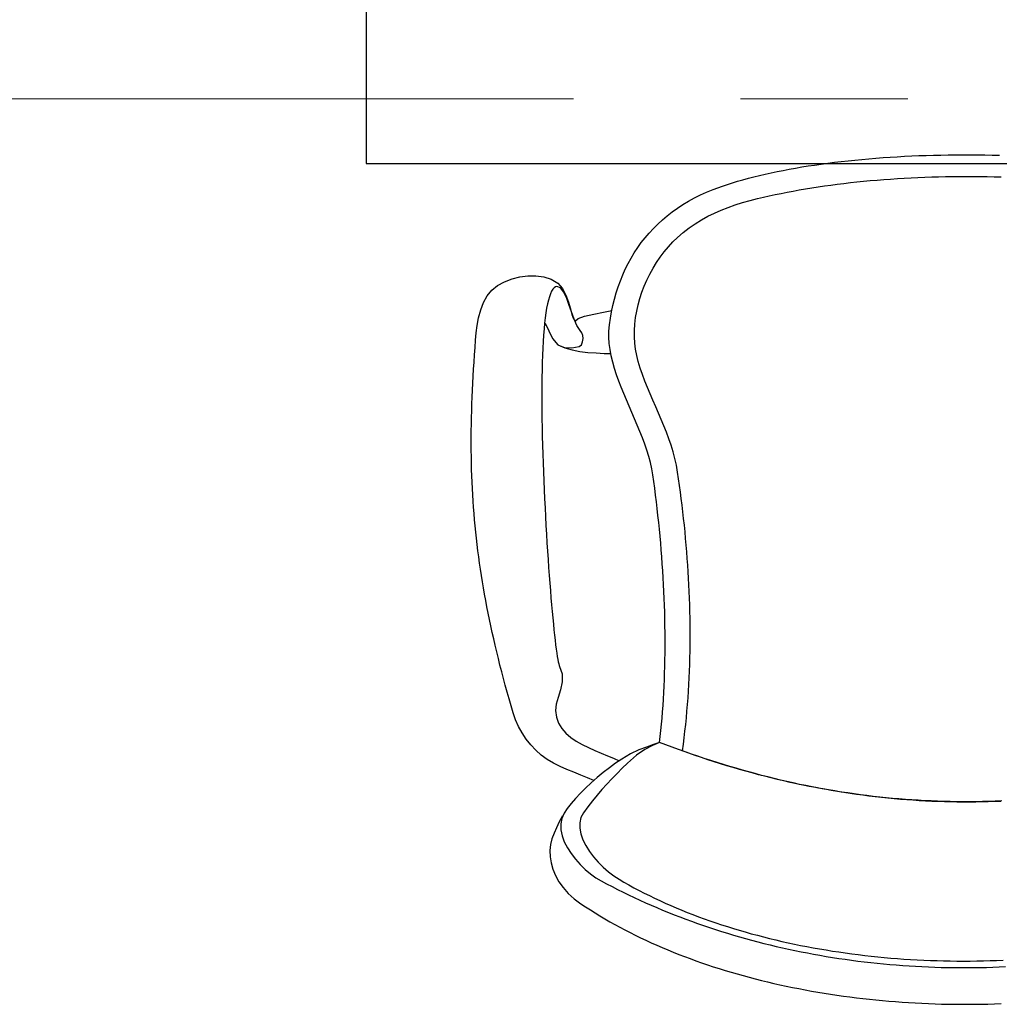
# Model space of a CAD drawing. Header units: millimetres. Extents: x 45699 to 251499, y 244 to 86446.
# Tile 47 of 240: x 94513 to 95099, y 33979 to 34567. Entities that reach past the tile are written whole.
import ezdxf

# ---------------------------------------------------------------- set-up
doc = ezdxf.new("R2010")
doc.units = ezdxf.units.MM
doc.header["$LTSCALE"] = 400
doc.linetypes.add('CENTER', pattern=[2, 1.25, -0.25, 0.25, -0.25])
doc.layers.add('inr', color=4, linetype='Continuous')
doc.layers.add('stramien', color=1, linetype='CENTER')

# ---------------------------------------------------------------- blocks, each defined once
blk = doc.blocks.new('NUM1-CN02_B2')
for p, q in [((-5.46, -0.03), (-1.08, 0)), ((-1.08, 0), (3.3, 0)), ((-89.66, -6.14), (-85.74, -5.58)), ((-85.74, -5.58), (-81.78, -5.05)), ((-81.78, -5.05), (-77.78, -4.54)), ((-77.78, -4.54), (-73.73, -4.06)), ((-73.73, -4.06), (-69.65, -3.61)), ((-69.65, -3.61), (-65.54, -3.18)), ((-65.54, -3.18), (-61.39, -2.78)), ((-61.39, -2.78), (-57.21, -2.41)), ((-57.21, -2.41), (-53.01, -2.07)), ((-53.01, -2.07), (-48.78, -1.75)), ((-48.78, -1.75), (-44.52, -1.46)), ((-44.52, -1.46), (-40.24, -1.19)), ((-40.24, -1.19), (-35.94, -0.95)), ((-35.94, -0.95), (-31.62, -0.74)), ((-31.62, -0.74), (-27.29, -0.55)), ((-27.29, -0.55), (-22.94, -0.39)), ((-22.94, -0.39), (-18.58, -0.26)), ((-18.58, -0.26), (-14.22, -0.16)), ((-14.22, -0.16), (-9.84, -0.08)), ((-9.84, -0.08), (-5.46, -0.03)), ((3.3, 0), (7.69, -0.03)), ((7.69, -0.03), (12.07, -0.08)), ((12.07, -0.08), (16.44, -0.16)), ((16.44, -0.16), (20.81, -0.27)), ((-122.64, -12.37), (-119.21, -11.57)), ((-119.21, -11.57), (-115.71, -10.8)), ((-115.71, -10.8), (-112.15, -10.05)), ((-112.15, -10.05), (-108.54, -9.33)), ((-108.54, -9.33), (-104.87, -8.64)), ((-104.87, -8.64), (-101.14, -7.97)), ((-101.14, -7.97), (-97.36, -7.33)), ((-97.36, -7.33), (-93.54, -6.72)), ((-93.54, -6.72), (-89.66, -6.14)), ((-141.82, -17.73), (-138.8, -16.77)), ((-138.8, -16.77), (-135.71, -15.83)), ((-135.71, -15.83), (-132.55, -14.93)), ((-132.55, -14.93), (-129.31, -14.05)), ((-129.31, -14.05), (-126.01, -13.2)), ((-126.01, -13.2), (-122.64, -12.37)), ((-79.98, -18.12), (-76.11, -17.62)), ((-76.11, -17.62), (-72.21, -17.14)), ((-72.21, -17.14), (-68.29, -16.69)), ((-68.29, -16.69), (-64.34, -16.26)), ((-64.34, -16.26), (-60.37, -15.86)), ((-60.37, -15.86), (-56.37, -15.49)), ((-56.37, -15.49), (-52.35, -15.14)), ((-52.35, -15.14), (-48.32, -14.81)), ((-48.32, -14.81), (-44.27, -14.52)), ((-44.27, -14.52), (-40.2, -14.25)), ((-40.2, -14.25), (-36.11, -14)), ((-36.11, -14), (-32.02, -13.78)), ((-32.02, -13.78), (-27.91, -13.59)), ((-27.91, -13.59), (-23.79, -13.42)), ((-23.79, -13.42), (-19.66, -13.28)), ((-19.66, -13.28), (-15.53, -13.16)), ((-15.53, -13.16), (-11.39, -13.07)), ((-11.39, -13.07), (-7.24, -13.01)), ((-7.24, -13.01), (-3.1, -12.97)), ((-3.1, -12.97), (1.05, -12.95)), ((1.05, -12.95), (5.2, -12.97)), ((5.2, -12.97), (9.35, -13.01)), ((9.35, -13.01), (13.5, -13.07)), ((13.5, -13.07), (17.64, -13.16)), ((17.64, -13.16), (21.77, -13.28)), ((-157.97, -24.01), (-154.24, -22.33)), ((-154.24, -22.33), (-150.4, -20.77)), ((-150.4, -20.77), (-147.62, -19.73)), ((-150.4, -20.77), (-150.4, -20.77)), ((-147.62, -19.73), (-144.76, -18.71)), ((-144.76, -18.71), (-141.82, -17.73)), ((-113.33, -23.83), (-109.78, -23.09)), ((-109.78, -23.09), (-106.18, -22.38)), ((-106.18, -22.38), (-102.55, -21.69)), ((-102.55, -21.69), (-98.87, -21.03)), ((-98.87, -21.03), (-95.16, -20.4)), ((-95.16, -20.4), (-91.42, -19.79)), ((-91.42, -19.79), (-87.64, -19.21)), ((-87.64, -19.21), (-83.83, -18.65)), ((-83.83, -18.65), (-79.98, -18.12)), ((-168.43, -29.74), (-165.06, -27.72)), ((-165.06, -27.72), (-161.58, -25.81)), ((-161.58, -25.81), (-157.97, -24.01)), ((-137.12, -29.99), (-132.76, -28.62)), ((-132.76, -28.62), (-128.3, -27.36)), ((-128.3, -27.36), (-123.74, -26.2)), ((-123.74, -26.2), (-120.31, -25.38)), ((-120.31, -25.38), (-116.85, -24.59)), ((-116.85, -24.59), (-113.33, -23.83)), ((-177.81, -36.44), (-174.81, -34.1)), ((-174.81, -34.1), (-171.68, -31.87)), ((-171.68, -31.87), (-168.43, -29.74)), ((-153.56, -36.8), (-149.61, -34.87)), ((-149.61, -34.87), (-145.55, -33.1)), ((-145.55, -33.1), (-141.39, -31.47)), ((-141.39, -31.47), (-137.12, -29.99)), ((-183.46, -41.43), (-180.7, -38.88)), ((-180.7, -38.88), (-177.81, -36.44)), ((-161.12, -41.22), (-157.4, -38.92)), ((-157.4, -38.92), (-153.56, -36.8)), ((-191.03, -49.63), (-188.63, -46.8)), ((-188.63, -46.8), (-186.11, -44.07)), ((-186.11, -44.07), (-183.46, -41.43)), ((-171.6, -49.4), (-168.23, -46.45)), ((-168.23, -46.45), (-164.73, -43.72)), ((-164.73, -43.72), (-161.12, -41.22)), ((-195.47, -55.56), (-193.31, -52.55)), ((-193.31, -52.55), (-191.03, -49.63)), ((-177.05, -55.01), (-174.39, -52.13)), ((-174.39, -52.13), (-171.6, -49.4)), ((-171.6, -49.4), (-171.6, -49.4)), ((-199.42, -61.83), (-197.5, -58.65)), ((-197.5, -58.65), (-195.47, -55.56)), ((-181.96, -61.2), (-179.57, -58.04)), ((-179.57, -58.04), (-177.05, -55.01)), ((-201.21, -65.09), (-199.42, -61.83)), ((-186.27, -67.86), (-184.19, -64.47)), ((-184.19, -64.47), (-181.96, -61.2)), ((-204.42, -71.85), (-202.88, -68.44)), ((-202.88, -68.44), (-201.21, -65.09)), ((-188.2, -71.34), (-186.27, -67.86)), ((-279.31, -78.17), (-275.11, -75.89)), ((-275.11, -75.89), (-270.61, -74.14)), ((-270.61, -74.14), (-265.92, -72.95)), ((-265.92, -72.95), (-261.14, -72.36)), ((-261.14, -72.36), (-256.35, -72.39)), ((-256.35, -72.39), (-251.65, -73.08)), ((-251.65, -73.08), (-247.13, -74.45)), ((-247.13, -74.45), (-243.3, -76.73)), ((-207.14, -78.92), (-205.84, -75.35)), ((-205.84, -75.35), (-204.42, -71.85)), ((-191.55, -78.54), (-189.96, -74.9)), ((-189.96, -74.9), (-188.2, -71.34)), ((-285.43, -84.38), (-282.67, -80.91)), ((-282.67, -80.91), (-279.31, -78.17)), ((-246.99, -81.64), (-247.67, -83.11)), ((-246.27, -80.46), (-246.99, -81.64)), ((-245.5, -79.59), (-246.27, -80.46)), ((-244.67, -79.04), (-245.5, -79.59)), ((-243.79, -78.81), (-244.67, -79.04)), ((-241.64, -79.58), (-243.79, -78.81)), ((-243.3, -76.73), (-240.45, -80.03)), ((-239.79, -81.9), (-241.64, -79.58)), ((-240.45, -80.03), (-238.37, -83.95)), ((-238.13, -85.36), (-239.79, -81.9)), ((-208.32, -82.56), (-207.14, -78.92)), ((-194.19, -85.99), (-192.96, -82.24)), ((-192.96, -82.24), (-191.55, -78.54)), ((-287.63, -88.41), (-285.43, -84.38)), ((-248.88, -86.88), (-249.41, -89.17)), ((-248.3, -84.86), (-248.88, -86.88)), ((-247.67, -83.11), (-248.3, -84.86)), ((-238.37, -83.95), (-236.87, -88.11)), ((-236.6, -89.54), (-238.13, -85.36)), ((-236.87, -88.11), (-235.74, -92.11)), ((-210.3, -90.04), (-209.37, -86.27)), ((-209.37, -86.27), (-208.32, -82.56)), ((-195.23, -89.77), (-194.19, -85.99)), ((-290.61, -97.43), (-289.34, -92.82)), ((-289.34, -92.82), (-287.63, -88.41)), ((-249.91, -91.71), (-250.36, -94.5)), ((-249.41, -89.17), (-249.91, -91.71)), ((-235.1, -94.01), (-236.6, -89.54)), ((-235.74, -92.11), (-234.78, -95.58)), ((-233.54, -98.36), (-235.1, -94.01)), ((-221.77, -95.25), (-215.9, -94.05)), ((-215.9, -94.05), (-210.96, -93.18)), ((-211.78, -97.78), (-211.1, -93.88)), ((-211.1, -93.88), (-210.3, -90.04)), ((-196.72, -97.41), (-196.08, -93.58)), ((-196.08, -93.58), (-195.23, -89.77)), ((-291.48, -102.05), (-290.61, -97.43)), ((-250.76, -97.51), (-251.13, -100.74)), ((-250.36, -94.5), (-250.76, -97.51)), ((-234.78, -95.58), (-233.8, -98.11)), ((-233.8, -98.11), (-232.59, -99.33)), ((-231.83, -102.17), (-233.54, -98.36)), ((-232.59, -99.33), (-231.12, -98)), ((-231.12, -98), (-227.18, -96.61)), ((-227.18, -96.61), (-221.77, -95.25)), ((-212.34, -101.75), (-211.78, -97.78)), ((-197.16, -101.23), (-196.72, -97.41)), ((-292, -106.52), (-291.48, -102.05)), ((-251.46, -104.18), (-251.74, -107.82)), ((-251.13, -100.74), (-251.46, -104.18)), ((-250.76, -100.77), (-248.56, -105.36)), ((-248.56, -105.36), (-246.36, -109.95)), ((-229.89, -105.01), (-231.83, -102.17)), ((-228.9, -106.44), (-229.89, -105.01)), ((-212.66, -109.1), (-212.64, -105.41)), ((-212.64, -105.41), (-212.34, -101.75)), ((-212.34, -101.75), (-212.34, -101.75)), ((-197.41, -108.85), (-197.39, -105.05)), ((-197.39, -105.05), (-197.16, -101.23)), ((-292.71, -115.35), (-292.37, -110.96)), ((-292.37, -110.96), (-292, -106.52)), ((-252, -111.65), (-252.21, -115.65)), ((-251.74, -107.82), (-252, -111.65)), ((-246.36, -109.95), (-243.13, -113.57)), ((-229.1, -113.65), (-228.41, -111.8)), ((-228.3, -108.11), (-228.9, -106.44)), ((-228.41, -111.8), (-228.16, -109.84)), ((-228.16, -109.84), (-228.3, -108.11)), ((-212.43, -112.8), (-212.66, -109.1)), ((-197.2, -112.61), (-197.41, -108.85)), ((-293.03, -119.69), (-292.71, -115.35)), ((-252.21, -115.65), (-252.39, -119.82)), ((-243.13, -113.57), (-239.2, -115.16)), ((-243.13, -113.57), (-239.04, -115.36)), ((-239.2, -115.16), (-234.79, -115.4)), ((-239.04, -115.36), (-234.63, -116.66)), ((-234.79, -115.4), (-230.45, -114.71)), ((-234.63, -116.66), (-230, -117.56)), ((-230.45, -114.71), (-229.1, -113.65)), ((-230, -117.56), (-225.22, -118.15)), ((-211.95, -116.52), (-212.43, -112.8)), ((-211.26, -120.25), (-211.95, -116.52)), ((-196.76, -116.33), (-197.2, -112.61)), ((-196.08, -119.99), (-196.76, -116.33)), ((-293.33, -123.99), (-293.03, -119.69)), ((-252.39, -119.82), (-252.53, -124.15)), ((-225.22, -118.15), (-220.39, -118.51)), ((-220.39, -118.51), (-215.59, -118.74)), ((-215.59, -118.74), (-211.51, -118.89)), ((-210.38, -123.99), (-211.26, -120.25)), ((-195.17, -123.58), (-196.08, -119.99)), ((-193.94, -127.53), (-195.17, -123.58)), ((-293.85, -132.47), (-293.6, -128.25)), ((-293.6, -128.25), (-293.33, -123.99)), ((-252.65, -128.62), (-252.73, -133.22)), ((-252.53, -124.15), (-252.65, -128.62)), ((-209.32, -127.75), (-210.38, -123.99)), ((-208.12, -131.51), (-209.32, -127.75)), ((-192.59, -131.43), (-193.94, -127.53)), ((-294.08, -136.66), (-293.85, -132.47)), ((-252.73, -133.22), (-252.78, -137.95)), ((-206.78, -135.28), (-208.12, -131.51)), ((-205.34, -139.05), (-206.78, -135.28)), ((-191.13, -135.31), (-192.59, -131.43)), ((-189.59, -139.16), (-191.13, -135.31)), ((-294.46, -144.91), (-294.28, -140.8)), ((-294.28, -140.8), (-294.08, -136.66)), ((-252.78, -137.95), (-252.8, -142.79)), ((-203.82, -142.83), (-205.34, -139.05)), ((-187.99, -142.99), (-189.59, -139.16)), ((-294.61, -148.99), (-294.46, -144.91)), ((-252.8, -142.79), (-252.79, -147.73)), ((-202.23, -146.61), (-203.82, -142.83)), ((-200.61, -150.38), (-202.23, -146.61)), ((-186.35, -146.81), (-187.99, -142.99)), ((-184.68, -150.63), (-186.35, -146.81)), ((-294.84, -157.04), (-294.74, -153.03)), ((-294.74, -153.03), (-294.61, -148.99)), ((-252.79, -147.73), (-252.75, -152.76)), ((-252.75, -152.76), (-252.69, -157.88)), ((-198.96, -154.16), (-200.61, -150.38)), ((-183.02, -154.44), (-184.68, -150.63)), ((-294.92, -161.02), (-294.84, -157.04)), ((-252.69, -157.88), (-252.61, -163.06)), ((-197.32, -157.93), (-198.96, -154.16)), ((-195.7, -161.7), (-197.32, -157.93)), ((-181.38, -158.26), (-183.02, -154.44)), ((-179.78, -162.09), (-181.38, -158.26)), ((-294.97, -164.98), (-294.92, -161.02)), ((-252.61, -163.06), (-252.49, -168.3)), ((-194.14, -165.46), (-195.7, -161.7)), ((-178.24, -165.94), (-179.78, -162.09)), ((-295, -168.91), (-294.97, -164.98)), ((-295, -172.81), (-295, -168.91)), ((-252.49, -168.3), (-252.36, -173.6)), ((-192.64, -169.21), (-194.14, -165.46)), ((-191.23, -172.95), (-192.64, -169.21)), ((-176.79, -169.81), (-178.24, -165.94)), ((-175.45, -173.71), (-176.79, -169.81)), ((-294.98, -176.69), (-295, -172.81)), ((-252.36, -173.6), (-252.21, -178.93)), ((-189.94, -176.68), (-191.23, -172.95)), ((-174.24, -177.65), (-175.45, -173.71)), ((-294.93, -180.54), (-294.98, -176.69)), ((-294.86, -184.38), (-294.93, -180.54)), ((-252.21, -178.93), (-252.03, -184.28)), ((-188.78, -180.39), (-189.94, -176.68)), ((-187.78, -184.09), (-188.78, -180.39)), ((-173.17, -181.63), (-174.24, -177.65)), ((-172.27, -185.65), (-173.17, -181.63)), ((-294.75, -188.2), (-294.86, -184.38)), ((-294.63, -191.99), (-294.75, -188.2)), ((-252.03, -184.28), (-251.83, -189.65)), ((-186.96, -187.77), (-187.78, -184.09)), ((-186.34, -191.43), (-186.96, -187.77)), ((-171.57, -189.73), (-172.27, -185.65)), ((-294.47, -195.78), (-294.63, -191.99)), ((-251.83, -189.65), (-251.62, -195.03)), ((-186.34, -191.43), (-186.34, -191.43)), ((-185.79, -195.42), (-186.34, -191.43)), ((-171.57, -189.73), (-171.57, -189.73)), ((-171, -193.71), (-171.57, -189.73)), ((-170.45, -197.68), (-171, -193.71)), ((-294.29, -199.55), (-294.47, -195.78)), ((-294.09, -203.3), (-294.29, -199.55)), ((-251.62, -195.03), (-251.39, -200.41)), ((-185.26, -199.44), (-185.79, -195.42)), ((-184.74, -203.48), (-185.26, -199.44)), ((-169.92, -201.65), (-170.45, -197.68)), ((-293.85, -207.04), (-294.09, -203.3)), ((-251.39, -200.41), (-251.14, -205.76)), ((-251.14, -205.76), (-250.88, -211.09)), ((-184.25, -207.54), (-184.74, -203.48)), ((-169.4, -205.62), (-169.92, -201.65)), ((-168.91, -209.59), (-169.4, -205.62)), ((-293.59, -210.78), (-293.85, -207.04)), ((-293.3, -214.5), (-293.59, -210.78)), ((-250.88, -211.09), (-250.6, -216.39)), ((-183.78, -211.61), (-184.25, -207.54)), ((-183.33, -215.7), (-183.78, -211.61)), ((-168.45, -213.56), (-168.91, -209.59)), ((-292.99, -218.22), (-293.3, -214.5)), ((-250.6, -216.39), (-250.31, -221.63)), ((-182.9, -219.8), (-183.33, -215.7)), ((-168, -217.53), (-168.45, -213.56)), ((-167.58, -221.5), (-168, -217.53)), ((-292.64, -221.93), (-292.99, -218.22)), ((-292.27, -225.63), (-292.64, -221.93)), ((-250.31, -221.63), (-250.01, -226.82)), ((-182.49, -223.91), (-182.9, -219.8)), ((-167.17, -225.47), (-167.58, -221.5)), ((-291.87, -229.34), (-292.27, -225.63)), ((-291.45, -233.04), (-291.87, -229.34)), ((-250.01, -226.82), (-249.7, -231.94)), ((-182.1, -228.03), (-182.49, -223.91)), ((-181.73, -232.16), (-182.1, -228.03)), ((-166.79, -229.44), (-167.17, -225.47)), ((-166.44, -233.41), (-166.79, -229.44)), ((-290.99, -236.74), (-291.45, -233.04)), ((-249.7, -231.94), (-249.38, -236.98)), ((-181.38, -236.3), (-181.73, -232.16)), ((-166.1, -237.38), (-166.44, -233.41)), ((-290.51, -240.45), (-290.99, -236.74)), ((-290, -244.15), (-290.51, -240.45)), ((-249.38, -236.98), (-249.05, -241.92)), ((-181.06, -240.44), (-181.38, -236.3)), ((-180.76, -244.58), (-181.06, -240.44)), ((-165.79, -241.35), (-166.1, -237.38)), ((-165.51, -245.32), (-165.79, -241.35)), ((-289.46, -247.86), (-290, -244.15)), ((-249.05, -241.92), (-248.71, -246.77)), ((-248.71, -246.77), (-248.37, -251.5)), ((-180.49, -248.72), (-180.76, -244.58)), ((-165.25, -249.28), (-165.51, -245.32)), ((-288.89, -251.58), (-289.46, -247.86)), ((-288.29, -255.31), (-288.89, -251.58)), ((-248.37, -251.5), (-248.02, -256.11)), ((-180.23, -252.87), (-180.49, -248.72)), ((-180, -257.01), (-180.23, -252.87)), ((-165.01, -253.25), (-165.25, -249.28)), ((-287.66, -259.04), (-288.29, -255.31)), ((-248.02, -256.11), (-247.67, -260.59)), ((-179.8, -261.15), (-180, -257.01)), ((-164.8, -257.22), (-165.01, -253.25)), ((-164.62, -261.18), (-164.8, -257.22)), ((-287, -262.79), (-287.66, -259.04)), ((-286.32, -266.54), (-287, -262.79)), ((-247.67, -260.59), (-247.32, -264.92)), ((-179.62, -265.28), (-179.8, -261.15)), ((-164.46, -265.15), (-164.62, -261.18)), ((-285.6, -270.31), (-286.32, -266.54)), ((-284.86, -274.1), (-285.6, -270.31)), ((-247.32, -264.92), (-246.96, -269.1)), ((-246.96, -269.1), (-246.61, -273.11)), ((-179.46, -269.4), (-179.62, -265.28)), ((-179.33, -273.52), (-179.46, -269.4)), ((-164.32, -269.12), (-164.46, -265.15)), ((-164.22, -273.09), (-164.32, -269.12)), ((-284.08, -277.9), (-284.86, -274.1)), ((-246.61, -273.11), (-246.25, -276.95)), ((-179.23, -277.62), (-179.33, -273.52)), ((-164.13, -277.05), (-164.22, -273.09)), ((-283.27, -281.72), (-284.08, -277.9)), ((-282.44, -285.56), (-283.27, -281.72)), ((-246.25, -276.95), (-245.9, -280.6)), ((-245.9, -280.6), (-245.55, -284.05)), ((-179.15, -281.71), (-179.23, -277.62)), ((-179.09, -285.79), (-179.15, -281.71)), ((-164.08, -281.02), (-164.13, -277.05)), ((-164.06, -284.99), (-164.08, -281.02)), ((-281.57, -289.42), (-282.44, -285.56)), ((-245.55, -284.05), (-245.2, -287.29)), ((-245.2, -287.29), (-244.86, -290.32)), ((-179.07, -289.86), (-179.09, -285.79)), ((-164.06, -288.96), (-164.06, -284.99)), ((-280.67, -293.3), (-281.57, -289.42)), ((-279.75, -297.21), (-280.67, -293.3)), ((-244.86, -290.32), (-244.52, -293.11)), ((-244.52, -293.11), (-244.19, -295.67)), ((-179.09, -297.93), (-179.07, -293.9)), ((-179.07, -293.9), (-179.07, -289.86)), ((-164.15, -296.89), (-164.09, -292.93)), ((-164.09, -292.93), (-164.06, -288.96)), ((-278.79, -301.14), (-279.75, -297.21)), ((-244.19, -295.67), (-243.87, -297.97)), ((-243.87, -297.97), (-243.56, -300.01)), ((-243.56, -300.01), (-243.26, -301.77)), ((-179.15, -301.94), (-179.09, -297.93)), ((-164.23, -300.86), (-164.15, -296.89)), ((-277.8, -305.1), (-278.79, -301.14)), ((-276.78, -309.09), (-277.8, -305.1)), ((-243.26, -301.77), (-242.98, -303.26)), ((-242.98, -303.26), (-242.7, -304.45)), ((-242.7, -304.45), (-242.44, -305.33)), ((-242.44, -305.33), (-242.2, -305.9)), ((-242.2, -305.9), (-240.62, -310.46)), ((-179.34, -309.88), (-179.23, -305.92)), ((-179.23, -305.92), (-179.15, -301.94)), ((-164.49, -308.8), (-164.35, -304.83)), ((-164.35, -304.83), (-164.23, -300.86)), ((-275.72, -313.11), (-276.78, -309.09)), ((-240.62, -310.46), (-240.62, -315.18)), ((-179.48, -313.81), (-179.34, -309.88)), ((-164.67, -312.77), (-164.49, -308.8)), ((-274.64, -317.15), (-275.72, -313.11)), ((-273.52, -321.24), (-274.64, -317.15)), ((-240.62, -315.18), (-241.62, -319.89)), ((-179.85, -321.6), (-179.65, -317.72)), ((-179.65, -317.72), (-179.48, -313.81)), ((-165.11, -320.71), (-164.88, -316.74)), ((-164.88, -316.74), (-164.67, -312.77)), ((-272.38, -325.35), (-273.52, -321.24)), ((-241.62, -319.89), (-243.02, -324.42)), ((-180.07, -325.45), (-179.85, -321.6)), ((-165.38, -324.69), (-165.11, -320.71)), ((-271.2, -329.5), (-272.38, -325.35)), ((-269.98, -333.69), (-271.2, -329.5)), ((-244.23, -328.58), (-244.68, -332.2)), ((-243.02, -324.42), (-244.23, -328.58)), ((-180.62, -333.04), (-180.33, -329.26)), ((-180.33, -329.26), (-180.07, -325.45)), ((-166.01, -332.63), (-165.68, -328.66)), ((-165.68, -328.66), (-165.38, -324.69)), ((-268.56, -337.82), (-269.98, -333.69)), ((-244.68, -332.2), (-244.11, -336.2)), ((-180.93, -336.79), (-180.62, -333.04)), ((-166.37, -336.61), (-166.01, -332.63)), ((-266.76, -341.83), (-268.56, -337.82)), ((-244.11, -336.2), (-242.81, -339.77)), ((-242.81, -339.77), (-240.87, -342.96)), ((-181.66, -344.16), (-181.28, -340.5)), ((-181.28, -340.5), (-180.93, -336.79)), ((-167.19, -344.56), (-166.76, -340.58)), ((-166.76, -340.58), (-166.37, -336.61)), ((-264.6, -345.69), (-266.76, -341.83)), ((-262.12, -349.37), (-264.6, -345.69)), ((-240.87, -342.96), (-238.39, -345.8)), ((-238.39, -345.8), (-235.46, -348.34)), ((-182.07, -347.79), (-181.66, -344.16)), ((-167.65, -348.53), (-167.19, -344.56)), ((-259.36, -352.84), (-262.12, -349.37)), ((-256.35, -356.06), (-259.36, -352.84)), ((-235.46, -348.34), (-232.16, -350.6)), ((-232.16, -350.6), (-228.6, -352.64)), ((-228.6, -352.64), (-224.87, -354.49)), ((-186.69, -353.19), (-191.28, -355.58)), ((-186.05, -352.69), (-190.22, -354.13)), ((-182.51, -351.38), (-186.69, -353.19)), ((-182.51, -351.38), (-186.05, -352.69)), ((-182.51, -351.38), (-182.07, -347.79)), ((-182.51, -351.38), (-182.51, -351.38)), ((-178.66, -352.84), (-182.51, -351.38)), ((-174.82, -354.26), (-178.66, -352.84)), ((-168.67, -356.49), (-168.14, -352.51)), ((-168.14, -352.51), (-167.65, -348.53)), ((-253.11, -359), (-256.35, -356.06)), ((-249.59, -361.62), (-253.11, -359)), ((-224.87, -354.49), (-221.05, -356.19)), ((-221.05, -356.19), (-217.24, -357.78)), ((-217.24, -357.78), (-213.53, -359.3)), ((-199.85, -358.22), (-205.02, -361.29)), ((-196.27, -358.95), (-201.64, -363.7)), ((-194.86, -355.9), (-199.85, -358.22)), ((-191.28, -355.58), (-196.27, -358.95)), ((-190.22, -354.13), (-194.86, -355.9)), ((-170.98, -355.66), (-174.82, -354.26)), ((-167.14, -357.03), (-170.98, -355.66)), ((-168.67, -356.49), (-168.67, -356.49)), ((-164.9, -357.84), (-168.67, -356.49)), ((-163.31, -358.36), (-167.14, -357.03)), ((-161.14, -359.15), (-164.9, -357.84)), ((-159.48, -359.67), (-163.31, -358.36)), ((-245.83, -363.87), (-249.59, -361.62)), ((-241.89, -365.83), (-245.83, -363.87)), ((-213.53, -359.3), (-210.01, -360.79)), ((-208.66, -363.82), (-212.35, -366.55)), ((-210.01, -360.79), (-206.59, -362.38)), ((-205.02, -361.29), (-208.66, -363.82)), ((-201.64, -363.7), (-204.74, -366.82)), ((-157.37, -360.44), (-161.14, -359.15)), ((-155.65, -360.94), (-159.48, -359.67)), ((-153.6, -361.7), (-157.37, -360.44)), ((-151.83, -362.19), (-155.65, -360.94)), ((-149.82, -362.93), (-153.6, -361.7)), ((-148.01, -363.4), (-151.83, -362.19)), ((-146.04, -364.12), (-149.82, -362.93)), ((-144.2, -364.59), (-148.01, -363.4)), ((-142.26, -365.29), (-146.04, -364.12)), ((-140.38, -365.74), (-144.2, -364.59)), ((-237.82, -367.6), (-241.89, -365.83)), ((-233.68, -369.25), (-237.82, -367.6)), ((-229.51, -370.88), (-233.68, -369.25)), ((-225.39, -372.56), (-229.51, -370.88)), ((-216.04, -369.43), (-219.67, -372.43)), ((-212.35, -366.55), (-216.04, -369.43)), ((-207.83, -369.95), (-210.88, -373.12)), ((-204.74, -366.82), (-207.83, -369.95)), ((-138.48, -366.42), (-142.26, -365.29)), ((-136.57, -366.86), (-140.38, -365.74)), ((-134.69, -367.53), (-138.48, -366.42)), ((-132.77, -367.96), (-136.57, -366.86)), ((-130.9, -368.6), (-134.69, -367.53)), ((-128.97, -369.02), (-132.77, -367.96)), ((-127.1, -369.64), (-130.9, -368.6)), ((-125.17, -370.05), (-128.97, -369.02)), ((-123.31, -370.65), (-127.1, -369.64)), ((-121.37, -371.05), (-125.17, -370.05)), ((-119.51, -371.63), (-123.31, -370.65)), ((-223.2, -375.51), (-226.58, -378.63)), ((-221.72, -374.22), (-225.39, -372.56)), ((-219.67, -372.43), (-223.2, -375.51)), ((-213.9, -376.33), (-216.86, -379.58)), ((-210.88, -373.12), (-213.9, -376.33)), ((-117.57, -372.02), (-121.37, -371.05)), ((-115.71, -372.58), (-119.51, -371.63)), ((-113.78, -372.97), (-117.57, -372.02)), ((-111.9, -373.5), (-115.71, -372.58)), ((-109.99, -373.88), (-113.78, -372.97)), ((-108.09, -374.39), (-111.9, -373.5)), ((-106.21, -374.76), (-109.99, -373.88)), ((-104.28, -375.25), (-108.09, -374.39)), ((-102.42, -375.61), (-106.21, -374.76)), ((-100.47, -376.08), (-104.28, -375.25)), ((-98.64, -376.43), (-102.42, -375.61)), ((-96.66, -376.88), (-100.47, -376.08)), ((-94.86, -377.22), (-98.64, -376.43)), ((-229.76, -381.76), (-232.68, -384.86)), ((-226.58, -378.63), (-229.76, -381.76)), ((-216.86, -379.58), (-219.76, -382.91)), ((-92.84, -377.64), (-96.66, -376.88)), ((-91.08, -377.97), (-94.86, -377.22)), ((-89.03, -378.38), (-92.84, -377.64)), ((-87.31, -378.7), (-91.08, -377.97)), ((-85.21, -379.09), (-89.03, -378.38)), ((-83.53, -379.4), (-87.31, -378.7)), ((-81.39, -379.76), (-85.21, -379.09)), ((-79.76, -380.07), (-83.53, -379.4)), ((-77.56, -380.4), (-81.39, -379.76)), ((-75.99, -380.71), (-79.76, -380.07)), ((-73.74, -381.02), (-77.56, -380.4)), ((-72.23, -381.31), (-75.99, -380.71)), ((-69.91, -381.6), (-73.74, -381.02)), ((-68.46, -381.89), (-72.23, -381.31)), ((-66.08, -382.15), (-69.91, -381.6)), ((-64.7, -382.44), (-68.46, -381.89)), ((-62.25, -382.67), (-66.08, -382.15)), ((-60.93, -382.95), (-64.7, -382.44)), ((-235.31, -387.9), (-237.58, -390.83)), ((-232.68, -384.86), (-235.31, -387.9)), ((-222.57, -386.31), (-225.28, -389.79)), ((-219.76, -382.91), (-222.57, -386.31)), ((-58.42, -383.16), (-62.25, -382.67)), ((-57.17, -383.44), (-60.93, -382.95)), ((-54.59, -383.62), (-58.42, -383.16)), ((-53.41, -383.9), (-57.17, -383.44)), ((-50.76, -384.05), (-54.59, -383.62)), ((-49.65, -384.32), (-53.41, -383.9)), ((-46.92, -384.45), (-50.76, -384.05)), ((-45.89, -384.72), (-49.65, -384.32)), ((-43.09, -384.82), (-46.92, -384.45)), ((-42.14, -385.08), (-45.89, -384.72)), ((-39.25, -385.16), (-43.09, -384.82)), ((-38.38, -385.41), (-42.14, -385.08)), ((-35.42, -385.46), (-39.25, -385.16)), ((-34.63, -385.72), (-38.38, -385.41)), ((-31.58, -385.74), (-35.42, -385.46)), ((-30.87, -385.99), (-34.63, -385.72)), ((-27.74, -385.98), (-31.58, -385.74)), ((-27.12, -386.23), (-30.87, -385.99)), ((-23.9, -386.2), (-27.74, -385.98)), ((-23.36, -386.45), (-27.12, -386.23)), ((-20.06, -386.38), (-23.9, -386.2)), ((-19.61, -386.63), (-23.36, -386.45)), ((-16.22, -386.54), (-20.06, -386.38)), ((-15.86, -386.78), (-19.61, -386.63)), ((-12.38, -386.66), (-16.22, -386.54)), ((-12.11, -386.9), (-15.86, -386.78)), ((-8.54, -386.75), (-12.38, -386.66)), ((-8.36, -386.99), (-12.11, -386.9)), ((-4.7, -386.81), (-8.54, -386.75)), ((-4.61, -387.05), (-8.36, -386.99)), ((-0.86, -386.84), (-4.7, -386.81)), ((-0.86, -387.08), (-4.61, -387.05)), ((2.98, -386.84), (-0.86, -386.84)), ((2.89, -387.08), (-0.86, -387.08)), ((6.64, -387.05), (2.89, -387.08)), ((6.83, -386.81), (2.98, -386.84)), ((10.4, -386.99), (6.64, -387.05)), ((10.67, -386.75), (6.83, -386.81)), ((14.15, -386.9), (10.4, -386.99)), ((14.51, -386.66), (10.67, -386.75)), ((17.9, -386.78), (14.15, -386.9)), ((18.35, -386.54), (14.51, -386.66)), ((21.65, -386.63), (17.9, -386.78)), ((22.19, -386.38), (18.35, -386.54)), ((-239.46, -393.62), (-240.89, -396.76)), ((-237.58, -390.83), (-239.46, -393.62)), ((-227.88, -393.37), (-229.39, -396.27)), ((-225.28, -389.79), (-227.88, -393.37)), ((-242.39, -398.94), (-244.02, -402.4)), ((-240.43, -395.34), (-242.39, -398.94)), ((-240.89, -396.76), (-241.52, -400.1)), ((-241.52, -400.1), (-241.42, -403.58)), ((-229.39, -396.27), (-230.1, -399.39)), ((-230.1, -399.39), (-230.1, -402.69)), ((-245.5, -405.61), (-246.81, -408.92)), ((-244.02, -402.4), (-245.5, -405.61)), ((-241.42, -403.58), (-240.68, -407.14)), ((-230.1, -402.69), (-229.45, -406.1)), ((-229.45, -406.1), (-228.22, -409.58)), ((-246.81, -408.92), (-247.64, -412.4)), ((-240.68, -407.14), (-239.35, -410.74)), ((-239.35, -410.74), (-237.53, -414.31)), ((-228.22, -409.58), (-226.49, -413.07)), ((-247.64, -412.4), (-248, -416.01)), ((-248, -416.01), (-247.88, -419.7)), ((-237.53, -414.31), (-235.29, -417.81)), ((-235.29, -417.81), (-232.7, -421.17)), ((-226.49, -413.07), (-224.34, -416.51)), ((-224.34, -416.51), (-221.84, -419.86)), ((-247.88, -419.7), (-247.27, -423.46)), ((-247.27, -423.46), (-246.18, -427.22)), ((-232.7, -421.17), (-229.85, -424.35)), ((-221.84, -419.86), (-219.06, -423.05)), ((-219.06, -423.05), (-216.08, -426.03)), ((-246.18, -427.22), (-244.61, -430.96)), ((-229.85, -424.35), (-226.8, -427.3)), ((-226.8, -427.3), (-223.63, -429.95)), ((-216.08, -426.03), (-212.96, -428.76)), ((-212.96, -428.76), (-209.79, -431.17)), ((-244.61, -430.96), (-242.55, -434.63)), ((-242.55, -434.63), (-240, -438.19)), ((-223.63, -429.95), (-220.43, -432.26)), ((-220.43, -432.26), (-217.25, -434.17)), ((-217.25, -434.17), (-214.02, -435.9)), ((-209.79, -431.17), (-206.63, -433.2)), ((-206.63, -433.2), (-203.69, -434.91)), ((-203.69, -434.91), (-200.72, -436.58)), ((-240, -438.19), (-236.95, -441.62)), ((-214.02, -435.9), (-210.76, -437.6)), ((-210.76, -437.6), (-207.49, -439.27)), ((-207.49, -439.27), (-204.19, -440.91)), ((-204.19, -440.91), (-200.88, -442.52)), ((-200.72, -436.58), (-197.71, -438.22)), ((-197.71, -438.22), (-194.67, -439.83)), ((-194.67, -439.83), (-191.59, -441.41)), ((-191.59, -441.41), (-188.48, -442.96)), ((-236.95, -441.62), (-233.41, -444.86)), ((-233.41, -444.86), (-229.38, -447.87)), ((-200.88, -442.52), (-197.54, -444.11)), ((-197.54, -444.11), (-194.19, -445.66)), ((-194.19, -445.66), (-190.81, -447.18)), ((-190.81, -447.18), (-187.42, -448.68)), ((-188.48, -442.96), (-185.34, -444.48)), ((-185.34, -444.48), (-182.16, -445.97)), ((-182.16, -445.97), (-178.96, -447.43)), ((-229.38, -447.87), (-226.6, -449.72)), ((-226.6, -449.72), (-223.78, -451.55)), ((-223.78, -451.55), (-220.93, -453.34)), ((-187.42, -448.68), (-184.01, -450.14)), ((-184.01, -450.14), (-180.59, -451.58)), ((-180.59, -451.58), (-177.14, -452.99)), ((-178.96, -447.43), (-175.72, -448.86)), ((-177.14, -452.99), (-173.68, -454.36)), ((-175.72, -448.86), (-172.45, -450.26)), ((-172.45, -450.26), (-169.16, -451.63)), ((-169.16, -451.63), (-165.83, -452.97)), ((-165.83, -452.97), (-162.48, -454.28)), ((-220.93, -453.34), (-218.04, -455.1)), ((-218.04, -455.1), (-215.12, -456.84)), ((-215.12, -456.84), (-212.16, -458.54)), ((-212.16, -458.54), (-209.17, -460.22)), ((-173.68, -454.36), (-170.2, -455.71)), ((-170.2, -455.71), (-166.71, -457.03)), ((-166.71, -457.03), (-163.2, -458.32)), ((-163.2, -458.32), (-159.68, -459.58)), ((-162.48, -454.28), (-159.1, -455.56)), ((-159.1, -455.56), (-155.69, -456.81)), ((-155.69, -456.81), (-152.26, -458.03)), ((-152.26, -458.03), (-148.8, -459.22)), ((-209.17, -460.22), (-206.15, -461.87)), ((-206.15, -461.87), (-203.09, -463.49)), ((-203.09, -463.49), (-200, -465.08)), ((-159.68, -459.58), (-156.14, -460.81)), ((-156.14, -460.81), (-152.58, -462.01)), ((-152.58, -462.01), (-149.02, -463.19)), ((-149.02, -463.19), (-145.43, -464.33)), ((-148.8, -459.22), (-145.31, -460.37)), ((-145.43, -464.33), (-141.84, -465.44)), ((-145.31, -460.37), (-141.8, -461.5)), ((-141.8, -461.5), (-138.27, -462.6)), ((-138.27, -462.6), (-134.71, -463.67)), ((-134.71, -463.67), (-131.14, -464.71)), ((-131.14, -464.71), (-127.54, -465.72)), ((-200, -465.08), (-196.88, -466.64)), ((-196.88, -466.64), (-193.73, -468.17)), ((-193.73, -468.17), (-190.55, -469.67)), ((-190.55, -469.67), (-187.34, -471.14)), ((-141.84, -465.44), (-138.23, -466.53)), ((-138.23, -466.53), (-134.6, -467.58)), ((-134.6, -467.58), (-130.97, -468.61)), ((-130.97, -468.61), (-127.32, -469.6)), ((-127.54, -465.72), (-123.91, -466.69)), ((-127.32, -469.6), (-123.66, -470.57)), ((-123.91, -466.69), (-120.27, -467.64)), ((-123.66, -470.57), (-119.99, -471.51)), ((-120.27, -467.64), (-116.61, -468.56)), ((-116.61, -468.56), (-112.93, -469.45)), ((-112.93, -469.45), (-109.23, -470.3)), ((-109.23, -470.3), (-105.51, -471.13)), ((-187.34, -471.14), (-184.11, -472.59)), ((-184.11, -472.59), (-180.84, -474.01)), ((-180.84, -474.01), (-177.54, -475.39)), ((-177.54, -475.39), (-174.22, -476.75)), ((-174.22, -476.75), (-170.87, -478.08)), ((-119.99, -471.51), (-116.31, -472.42)), ((-116.31, -472.42), (-112.61, -473.3)), ((-112.61, -473.3), (-108.91, -474.15)), ((-108.91, -474.15), (-105.2, -474.97)), ((-105.51, -471.13), (-101.78, -471.93)), ((-105.2, -474.97), (-101.47, -475.76)), ((-101.78, -471.93), (-98.03, -472.69)), ((-101.47, -475.76), (-97.74, -476.52)), ((-98.03, -472.69), (-94.26, -473.43)), ((-97.74, -476.52), (-94, -477.25)), ((-94.26, -473.43), (-90.47, -474.14)), ((-90.47, -474.14), (-86.68, -474.82)), ((-86.68, -474.82), (-82.86, -475.46)), ((-82.86, -475.46), (-79.04, -476.08)), ((-79.04, -476.08), (-75.2, -476.66)), ((-75.2, -476.66), (-71.35, -477.22)), ((-170.87, -478.08), (-167.5, -479.38)), ((-167.5, -479.38), (-164.1, -480.65)), ((-164.1, -480.65), (-160.67, -481.89)), ((-160.67, -481.89), (-157.22, -483.11)), ((-94, -477.25), (-90.25, -477.96)), ((-90.25, -477.96), (-86.49, -478.63)), ((-86.49, -478.63), (-82.72, -479.27)), ((-82.72, -479.27), (-78.95, -479.89)), ((-78.95, -479.89), (-75.17, -480.48)), ((-75.17, -480.48), (-71.38, -481.03)), ((-71.38, -481.03), (-67.58, -481.56)), ((-71.35, -477.22), (-67.48, -477.75)), ((-67.58, -481.56), (-63.78, -482.06)), ((-67.48, -477.75), (-63.61, -478.24)), ((-63.78, -482.06), (-59.97, -482.53)), ((-63.61, -478.24), (-59.73, -478.71)), ((-59.97, -482.53), (-56.16, -482.97)), ((-59.73, -478.71), (-55.83, -479.14)), ((-55.83, -479.14), (-51.93, -479.55)), ((-51.93, -479.55), (-48.02, -479.92)), ((-48.02, -479.92), (-44.1, -480.27)), ((-44.1, -480.27), (-40.17, -480.59)), ((-40.17, -480.59), (-36.24, -480.87)), ((-36.24, -480.87), (-32.3, -481.13)), ((-32.3, -481.13), (-28.35, -481.35)), ((-28.35, -481.35), (-24.4, -481.55)), ((-24.4, -481.55), (-20.45, -481.71)), ((-20.45, -481.71), (-16.49, -481.84)), ((-16.49, -481.84), (-12.53, -481.95)), ((-12.53, -481.95), (-8.57, -482.02)), ((-8.57, -482.02), (-4.61, -482.07)), ((-4.61, -482.07), (-0.64, -482.08)), ((-0.64, -482.08), (3.32, -482.07)), ((3.32, -482.07), (7.29, -482.02)), ((7.29, -482.02), (11.25, -481.94)), ((11.25, -481.94), (15.21, -481.84)), ((15.21, -481.84), (19.17, -481.7)), ((19.17, -481.7), (23.13, -481.54)), ((-157.22, -483.11), (-153.75, -484.29)), ((-153.75, -484.29), (-150.25, -485.45)), ((-150.25, -485.45), (-146.73, -486.57)), ((-146.73, -486.57), (-143.19, -487.67)), ((-143.19, -487.67), (-139.63, -488.74)), ((-56.16, -482.97), (-52.34, -483.38)), ((-52.34, -483.38), (-48.52, -483.76)), ((-48.52, -483.76), (-44.69, -484.11)), ((-44.69, -484.11), (-40.86, -484.43)), ((-40.86, -484.43), (-37.03, -484.72)), ((-37.03, -484.72), (-33.19, -484.99)), ((-33.19, -484.99), (-29.35, -485.22)), ((-29.35, -485.22), (-25.5, -485.43)), ((-25.5, -485.43), (-21.66, -485.6)), ((-21.66, -485.6), (-17.81, -485.75)), ((-17.81, -485.75), (-13.96, -485.87)), ((-13.96, -485.87), (-10.11, -485.96)), ((-10.11, -485.96), (-6.26, -486.01)), ((-6.26, -486.01), (-2.4, -486.04)), ((-2.4, -486.04), (1.45, -486.04)), ((1.45, -486.04), (5.3, -486.01)), ((5.3, -486.01), (9.15, -485.96)), ((9.15, -485.96), (13.01, -485.87)), ((13.01, -485.87), (16.86, -485.75)), ((16.86, -485.75), (20.7, -485.6)), ((20.7, -485.6), (24.55, -485.43)), ((-139.63, -488.74), (-136.04, -489.78)), ((-136.04, -489.78), (-132.44, -490.79)), ((-132.44, -490.79), (-128.82, -491.77)), ((-128.82, -491.77), (-125.17, -492.72)), ((-125.17, -492.72), (-121.51, -493.65)), ((-121.51, -493.65), (-117.83, -494.54)), ((-117.83, -494.54), (-114.13, -495.41)), ((-114.13, -495.41), (-110.42, -496.25)), ((-110.42, -496.25), (-106.69, -497.05)), ((-106.69, -497.05), (-102.94, -497.83)), ((-102.94, -497.83), (-99.18, -498.58)), ((-99.18, -498.58), (-95.4, -499.31)), ((-95.4, -499.31), (-91.61, -500)), ((-91.61, -500), (-87.81, -500.66)), ((-87.81, -500.66), (-83.99, -501.3)), ((-83.99, -501.3), (-80.16, -501.9)), ((-80.16, -501.9), (-76.32, -502.48)), ((-76.32, -502.48), (-72.47, -503.03)), ((-72.47, -503.03), (-68.61, -503.55)), ((-68.61, -503.55), (-64.73, -504.04)), ((-64.73, -504.04), (-60.85, -504.5)), ((-60.85, -504.5), (-56.96, -504.93)), ((-56.96, -504.93), (-53.06, -505.33)), ((-53.06, -505.33), (-49.15, -505.71)), ((-49.15, -505.71), (-45.24, -506.05)), ((-45.24, -506.05), (-41.32, -506.37)), ((-41.32, -506.37), (-37.39, -506.66)), ((-37.39, -506.66), (-33.46, -506.92)), ((-33.46, -506.92), (-29.52, -507.15)), ((-29.52, -507.15), (-25.58, -507.35)), ((-25.58, -507.35), (-21.64, -507.52)), ((-21.64, -507.52), (-17.69, -507.66)), ((-17.69, -507.66), (-13.74, -507.78)), ((-13.74, -507.78), (-9.78, -507.86)), ((-9.78, -507.86), (-5.83, -507.92)), ((-5.83, -507.92), (-1.88, -507.95)), ((-1.88, -507.95), (2.08, -507.95)), ((2.08, -507.95), (6.03, -507.92)), ((6.03, -507.92), (9.99, -507.86)), ((9.99, -507.86), (13.94, -507.77)), ((13.94, -507.77), (17.89, -507.65)), ((17.89, -507.65), (21.84, -507.51))]:
    blk.add_line(p, q)

msp = doc.modelspace()

# ---------------------------------------------------------------- linework, layer by layer
at = {"layer": 'inr'}
msp.add_lwpolyline([(94720.6, 35181.33), (94720.6, 34481.33), (95420.6, 34481.33), (95420.6, 35181.33)], close=True, dxfattribs=at)
at = {"layer": 'stramien', "lineweight": 0}
msp.add_line((92744.44, 34520), (107231.89, 34520), dxfattribs=at)

# ---------------------------------------------------------------- block references
at = {"layer": 'inr'}
msp.add_blockref('NUM1-CN02_B2', (95078.38, 34486.55), dxfattribs=at)

doc.saveas('drawing.dxf')
